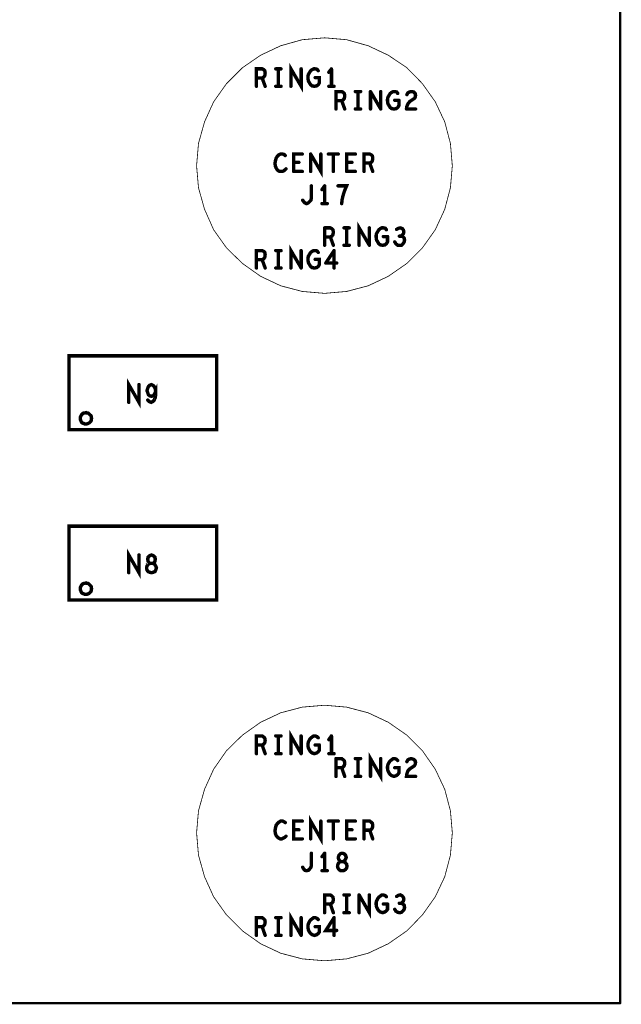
# Model space of a CAD drawing. Extents: x 23.5 to 56.6, y 21.5 to 42.6.
# Tile 36 of 38: x 50.4 to 52, y 30.2 to 32.8. Entities that reach past the tile are written whole.
import ezdxf

# ---------------------------------------------------------------- set-up
doc = ezdxf.new("R2010")
doc.units = 0
doc.layers.add('1', color=2, linetype='CONTINUOUS')

msp = doc.modelspace()

# ---------------------------------------------------------------- linework, layer by layer
at = {"layer": '1'}
for points, const_width in [([(51.994, 30.239), (26.584, 30.239), (26.584, 34.919)], 0.006), ([(51.994, 30.239), (51.994, 34.919), (26.584, 34.919)], 0.006), ([(51.551, 32.451), (51.546, 32.51), (51.531, 32.567), (51.506, 32.62), (51.472, 32.668), (51.431, 32.71), (51.382, 32.743), (51.329, 32.768), (51.272, 32.784), (51.214, 32.789), (51.155, 32.784), (51.098, 32.768), (51.045, 32.743), (50.997, 32.71), (50.955, 32.668), (50.921, 32.62), (50.897, 32.567), (50.881, 32.51), (50.876, 32.451), (50.881, 32.393), (50.897, 32.336), (50.921, 32.282), (50.955, 32.234), (50.997, 32.193), (51.045, 32.159), (51.098, 32.134), (51.155, 32.119), (51.214, 32.114), (51.272, 32.119), (51.329, 32.134), (51.382, 32.159), (51.431, 32.193), (51.472, 32.234), (51.506, 32.282), (51.531, 32.336), (51.546, 32.393), (51.551, 32.451)], 0.002), ([(51.152, 32.707), (51.152, 32.661), (51.125, 32.707), (51.125, 32.661)], 0.009), ([(51.056, 32.702), (51.053, 32.705), (51.049, 32.707), (51.034, 32.707), (51.034, 32.661)], 0.009), ([(51.049, 32.683), (51.053, 32.685), (51.056, 32.689), (51.057, 32.696), (51.056, 32.702)], 0.009), ([(51.099, 32.707), (51.085, 32.707)], 0.009), ([(51.092, 32.661), (51.092, 32.707)], 0.009), ([(51.2, 32.67), (51.197, 32.665), (51.193, 32.662), (51.187, 32.661), (51.181, 32.662), (51.177, 32.665), (51.174, 32.67), (51.171, 32.675), (51.17, 32.682), (51.17, 32.687), (51.171, 32.692), (51.174, 32.697)], 0.009), ([(51.197, 32.702), (51.194, 32.706), (51.189, 32.707), (51.185, 32.707), (51.181, 32.705), (51.177, 32.702), (51.174, 32.697)], 0.009), ([(51.232, 32.707), (51.225, 32.698)], 0.009), ([(51.232, 32.707), (51.232, 32.661)], 0.009), ([(51.034, 32.683), (51.049, 32.683), (51.057, 32.661)], 0.009), ([(51.189, 32.684), (51.2, 32.684), (51.2, 32.67)], 0.009), ([(51.099, 32.661), (51.085, 32.661)], 0.009), ([(51.239, 32.661), (51.225, 32.661)], 0.009), ([(51.244, 32.601), (51.244, 32.647), (51.259, 32.647), (51.263, 32.645), (51.266, 32.642), (51.267, 32.636), (51.266, 32.629), (51.263, 32.625), (51.259, 32.623), (51.244, 32.623)], 0.009), ([(51.309, 32.647), (51.295, 32.647)], 0.009), ([(51.302, 32.601), (51.302, 32.647)], 0.009), ([(51.335, 32.647), (51.335, 32.601)], 0.009), ([(51.362, 32.601), (51.335, 32.647)], 0.009), ([(51.362, 32.647), (51.362, 32.601)], 0.009), ([(51.384, 32.61), (51.381, 32.615), (51.38, 32.622), (51.38, 32.627), (51.381, 32.632), (51.384, 32.637), (51.387, 32.642), (51.391, 32.645), (51.395, 32.647), (51.399, 32.647), (51.404, 32.646), (51.407, 32.642)], 0.009), ([(51.431, 32.608), (51.434, 32.615), (51.439, 32.621), (51.451, 32.629), (51.453, 32.632), (51.454, 32.637), (51.453, 32.642), (51.449, 32.646), (51.443, 32.647), (51.438, 32.646), (51.434, 32.644), (51.431, 32.639)], 0.009), ([(51.259, 32.623), (51.267, 32.601)], 0.009), ([(51.41, 32.624), (51.41, 32.61), (51.407, 32.605), (51.403, 32.602), (51.397, 32.601), (51.391, 32.602), (51.387, 32.605), (51.384, 32.61)], 0.009), ([(51.41, 32.624), (51.399, 32.624)], 0.009), ([(51.295, 32.601), (51.309, 32.601)], 0.009), ([(51.431, 32.608), (51.43, 32.601)], 0.009), ([(51.43, 32.601), (51.454, 32.601)], 0.009), ([(51.11, 32.478), (51.107, 32.481), (51.103, 32.482), (51.098, 32.482), (51.093, 32.48), (51.089, 32.476)], 0.009), ([(51.132, 32.436), (51.132, 32.482), (51.155, 32.482)], 0.009), ([(51.177, 32.482), (51.177, 32.436)], 0.009), ([(51.177, 32.482), (51.204, 32.436), (51.204, 32.482)], 0.009), ([(51.224, 32.482), (51.25, 32.482)], 0.009), ([(51.237, 32.482), (51.237, 32.436)], 0.009), ([(51.272, 32.436), (51.272, 32.482), (51.295, 32.482)], 0.009), ([(51.333, 32.458), (51.337, 32.46), (51.34, 32.464), (51.341, 32.471), (51.34, 32.477), (51.337, 32.48), (51.333, 32.482), (51.318, 32.482), (51.318, 32.436)], 0.009), ([(51.089, 32.476), (51.086, 32.471), (51.084, 32.464), (51.083, 32.457), (51.084, 32.45), (51.086, 32.445), (51.089, 32.44), (51.093, 32.437), (51.097, 32.436), (51.101, 32.436), (51.105, 32.437), (51.109, 32.44), (51.112, 32.443)], 0.009), ([(51.132, 32.46), (51.146, 32.46)], 0.009), ([(51.286, 32.46), (51.272, 32.46)], 0.009), ([(51.341, 32.436), (51.333, 32.458), (51.318, 32.458)], 0.009), ([(51.155, 32.436), (51.132, 32.436)], 0.009), ([(51.272, 32.436), (51.295, 32.436)], 0.009), ([(51.178, 32.36), (51.179, 32.367), (51.179, 32.398)], 0.009), ([(51.207, 32.388), (51.214, 32.398)], 0.009), ([(51.214, 32.398), (51.214, 32.351)], 0.009), ([(51.249, 32.398), (51.272, 32.398), (51.267, 32.386), (51.264, 32.377), (51.262, 32.37), (51.26, 32.361), (51.259, 32.351)], 0.009), ([(51.178, 32.36), (51.174, 32.356), (51.171, 32.353), (51.166, 32.351), (51.162, 32.353), (51.159, 32.356), (51.156, 32.36)], 0.009), ([(51.221, 32.351), (51.207, 32.351)], 0.009), ([(51.332, 32.241), (51.305, 32.287), (51.305, 32.241)], 0.009), ([(51.214, 32.287), (51.214, 32.241)], 0.009), ([(51.229, 32.287), (51.214, 32.287)], 0.009), ([(51.237, 32.241), (51.229, 32.263), (51.233, 32.265), (51.236, 32.269), (51.237, 32.276), (51.236, 32.282), (51.233, 32.285), (51.229, 32.287)], 0.009), ([(51.265, 32.287), (51.279, 32.287)], 0.009), ([(51.272, 32.287), (51.272, 32.241)], 0.009), ([(51.332, 32.241), (51.332, 32.287)], 0.009), ([(51.38, 32.25), (51.377, 32.245), (51.373, 32.242), (51.367, 32.241), (51.361, 32.242), (51.357, 32.245), (51.354, 32.25), (51.351, 32.255), (51.35, 32.262), (51.35, 32.267), (51.351, 32.272), (51.354, 32.277), (51.357, 32.282), (51.361, 32.285), (51.365, 32.287), (51.369, 32.287), (51.374, 32.286), (51.377, 32.282)], 0.009), ([(51.404, 32.283), (51.409, 32.286), (51.414, 32.287), (51.419, 32.285), (51.422, 32.281), (51.423, 32.276), (51.422, 32.272), (51.419, 32.268), (51.416, 32.265), (51.411, 32.265)], 0.009), ([(51.214, 32.263), (51.229, 32.263)], 0.009), ([(51.38, 32.264), (51.369, 32.264)], 0.009), ([(51.38, 32.264), (51.38, 32.25)], 0.009), ([(51.412, 32.241), (51.407, 32.241), (51.402, 32.245), (51.399, 32.25)], 0.009), ([(51.416, 32.265), (51.42, 32.264), (51.424, 32.26), (51.425, 32.255), (51.424, 32.25), (51.421, 32.245), (51.417, 32.241), (51.412, 32.241)], 0.009), ([(51.056, 32.222), (51.053, 32.225), (51.049, 32.227), (51.034, 32.227), (51.034, 32.181)], 0.009), ([(51.049, 32.203), (51.053, 32.205), (51.056, 32.209), (51.057, 32.216), (51.056, 32.222)], 0.009), ([(51.099, 32.227), (51.085, 32.227)], 0.009), ([(51.092, 32.181), (51.092, 32.227)], 0.009), ([(51.152, 32.181), (51.125, 32.227), (51.125, 32.181)], 0.009), ([(51.152, 32.227), (51.152, 32.181)], 0.009), ([(51.194, 32.226), (51.189, 32.227), (51.185, 32.227), (51.181, 32.225), (51.177, 32.222), (51.174, 32.217), (51.171, 32.212), (51.17, 32.207), (51.17, 32.202), (51.171, 32.195), (51.174, 32.19), (51.177, 32.185), (51.181, 32.182), (51.187, 32.181), (51.193, 32.182), (51.197, 32.185), (51.2, 32.19), (51.2, 32.204), (51.189, 32.204)], 0.009), ([(51.197, 32.222), (51.194, 32.226)], 0.009), ([(51.217, 32.194), (51.239, 32.227)], 0.009), ([(51.239, 32.227), (51.239, 32.181)], 0.009), ([(51.279, 32.241), (51.265, 32.241)], 0.009), ([(51.034, 32.203), (51.049, 32.203), (51.057, 32.181)], 0.009), ([(51.099, 32.181), (51.085, 32.181)], 0.009), ([(51.217, 32.194), (51.246, 32.194)], 0.009), ([(50.539, 31.949), (50.539, 31.754), (50.929, 31.754), (50.929, 31.949), (50.539, 31.949)], 0.009), ([(50.697, 31.826), (50.697, 31.873), (50.724, 31.826), (50.724, 31.873)], 0.009), ([(50.747, 31.863), (50.745, 31.857), (50.747, 31.852), (50.749, 31.846), (50.753, 31.843), (50.757, 31.842), (50.762, 31.844), (50.765, 31.848)], 0.009), ([(50.747, 31.863), (50.749, 31.868), (50.752, 31.871), (50.757, 31.873), (50.761, 31.871)], 0.009), ([(50.768, 31.855), (50.767, 31.862), (50.764, 31.868), (50.761, 31.871)], 0.009), ([(50.767, 31.839), (50.768, 31.846), (50.768, 31.855), (50.765, 31.848)], 0.009), ([(50.767, 31.839), (50.764, 31.832), (50.76, 31.828), (50.756, 31.826), (50.751, 31.828), (50.747, 31.832)], 0.009), ([(50.599, 31.784), (50.598, 31.786), (50.598, 31.789), (50.597, 31.791), (50.595, 31.793), (50.593, 31.795), (50.591, 31.797), (50.589, 31.798), (50.586, 31.798), (50.584, 31.799), (50.581, 31.798), (50.579, 31.798), (50.576, 31.797), (50.574, 31.795), (50.572, 31.793), (50.571, 31.791), (50.57, 31.789), (50.569, 31.786), (50.569, 31.784), (50.569, 31.781), (50.57, 31.779), (50.571, 31.776), (50.572, 31.774), (50.574, 31.772), (50.576, 31.771), (50.579, 31.77), (50.581, 31.769), (50.584, 31.769), (50.586, 31.769), (50.589, 31.77), (50.591, 31.771), (50.593, 31.772), (50.595, 31.774), (50.597, 31.776), (50.598, 31.779), (50.598, 31.781), (50.599, 31.784)], 0.009), ([(50.929, 31.499), (50.539, 31.499), (50.539, 31.304), (50.929, 31.304), (50.929, 31.499)], 0.009), ([(50.724, 31.423), (50.724, 31.376), (50.697, 31.423), (50.697, 31.376)], 0.009), ([(50.766, 31.417), (50.762, 31.421), (50.757, 31.423), (50.752, 31.421), (50.748, 31.417), (50.747, 31.412), (50.748, 31.406), (50.751, 31.402), (50.754, 31.401), (50.749, 31.399), (50.745, 31.394), (50.744, 31.389), (50.745, 31.383), (50.748, 31.379), (50.753, 31.377), (50.757, 31.376), (50.761, 31.377), (50.766, 31.379), (50.768, 31.383), (50.77, 31.389), (50.768, 31.394), (50.765, 31.399), (50.76, 31.401), (50.754, 31.401), (50.76, 31.401), (50.763, 31.402), (50.766, 31.406), (50.767, 31.412), (50.766, 31.417)], 0.009), ([(50.599, 31.334), (50.598, 31.336), (50.598, 31.339), (50.597, 31.341), (50.595, 31.343), (50.593, 31.345), (50.591, 31.347), (50.589, 31.348), (50.586, 31.348), (50.584, 31.349), (50.581, 31.348), (50.579, 31.348), (50.576, 31.347), (50.574, 31.345), (50.572, 31.343), (50.571, 31.341), (50.57, 31.339), (50.569, 31.336), (50.569, 31.334), (50.569, 31.331), (50.57, 31.329), (50.571, 31.326), (50.572, 31.324), (50.574, 31.322), (50.576, 31.321), (50.579, 31.32), (50.581, 31.319), (50.584, 31.319), (50.586, 31.319), (50.589, 31.32), (50.591, 31.321), (50.593, 31.322), (50.595, 31.324), (50.597, 31.326), (50.598, 31.329), (50.598, 31.331), (50.599, 31.334)], 0.009), ([(51.551, 30.689), (51.546, 30.747), (51.531, 30.804), (51.506, 30.857), (51.472, 30.906), (51.431, 30.947), (51.382, 30.981), (51.329, 31.006), (51.272, 31.021), (51.214, 31.026), (51.155, 31.021), (51.098, 31.006), (51.045, 30.981), (50.997, 30.947), (50.955, 30.906), (50.921, 30.857), (50.897, 30.804), (50.881, 30.747), (50.876, 30.689), (50.881, 30.63), (50.897, 30.573), (50.921, 30.52), (50.955, 30.472), (50.997, 30.43), (51.045, 30.396), (51.098, 30.371), (51.155, 30.356), (51.214, 30.351), (51.272, 30.356), (51.329, 30.371), (51.382, 30.396), (51.431, 30.43), (51.472, 30.472), (51.506, 30.52), (51.531, 30.573), (51.546, 30.63), (51.551, 30.689)], 0.002), ([(51.152, 30.898), (51.125, 30.945), (51.125, 30.898)], 0.009), ([(51.056, 30.939), (51.053, 30.942), (51.049, 30.945), (51.034, 30.945), (51.034, 30.898)], 0.009), ([(51.034, 30.921), (51.049, 30.921), (51.053, 30.923), (51.056, 30.927), (51.057, 30.933), (51.056, 30.939)], 0.009), ([(51.049, 30.921), (51.057, 30.898)], 0.009), ([(51.099, 30.945), (51.085, 30.945)], 0.009), ([(51.092, 30.898), (51.092, 30.945)], 0.009), ([(51.152, 30.898), (51.152, 30.945)], 0.009), ([(51.2, 30.907), (51.197, 30.903), (51.193, 30.9), (51.187, 30.898), (51.181, 30.9), (51.177, 30.903), (51.174, 30.907), (51.171, 30.913), (51.17, 30.919), (51.17, 30.924), (51.171, 30.929), (51.174, 30.935), (51.177, 30.939), (51.181, 30.942), (51.185, 30.945), (51.189, 30.945), (51.194, 30.943), (51.197, 30.94)], 0.009), ([(51.2, 30.921), (51.189, 30.921)], 0.009), ([(51.2, 30.921), (51.2, 30.907)], 0.009), ([(51.232, 30.945), (51.225, 30.935)], 0.009), ([(51.232, 30.945), (51.232, 30.898)], 0.009), ([(51.099, 30.898), (51.085, 30.898)], 0.009), ([(51.239, 30.898), (51.225, 30.898)], 0.009), ([(51.335, 30.838), (51.335, 30.885), (51.362, 30.838), (51.362, 30.885)], 0.009), ([(51.244, 30.885), (51.244, 30.838)], 0.009), ([(51.263, 30.882), (51.259, 30.885), (51.244, 30.885)], 0.009), ([(51.266, 30.879), (51.263, 30.882)], 0.009), ([(51.266, 30.879), (51.267, 30.873), (51.266, 30.867), (51.263, 30.863)], 0.009), ([(51.309, 30.885), (51.295, 30.885)], 0.009), ([(51.302, 30.885), (51.302, 30.838)], 0.009), ([(51.384, 30.875), (51.381, 30.869), (51.38, 30.864), (51.38, 30.859), (51.381, 30.853), (51.384, 30.847), (51.387, 30.843), (51.391, 30.84), (51.397, 30.838), (51.403, 30.84), (51.407, 30.843), (51.41, 30.847), (51.41, 30.861), (51.399, 30.861)], 0.009), ([(51.384, 30.875), (51.387, 30.879), (51.391, 30.882), (51.395, 30.885), (51.399, 30.885), (51.404, 30.883), (51.407, 30.88)], 0.009), ([(51.431, 30.877), (51.434, 30.882), (51.438, 30.884), (51.443, 30.885), (51.449, 30.883), (51.453, 30.879), (51.454, 30.875), (51.453, 30.87), (51.451, 30.866), (51.439, 30.858), (51.434, 30.853), (51.431, 30.845), (51.43, 30.838), (51.454, 30.838)], 0.009), ([(51.244, 30.861), (51.259, 30.861), (51.267, 30.838)], 0.009), ([(51.259, 30.861), (51.263, 30.863)], 0.009), ([(51.295, 30.838), (51.309, 30.838)], 0.009), ([(51.112, 30.68), (51.109, 30.677), (51.105, 30.675), (51.101, 30.673), (51.097, 30.673), (51.093, 30.675), (51.089, 30.678), (51.086, 30.682), (51.084, 30.687), (51.083, 30.694), (51.084, 30.701), (51.086, 30.709), (51.089, 30.713), (51.093, 30.717), (51.098, 30.72), (51.103, 30.72), (51.107, 30.718), (51.11, 30.716)], 0.009), ([(51.155, 30.72), (51.132, 30.72), (51.132, 30.673), (51.155, 30.673)], 0.009), ([(51.177, 30.673), (51.177, 30.72), (51.204, 30.673), (51.204, 30.72)], 0.009), ([(51.224, 30.72), (51.25, 30.72)], 0.009), ([(51.237, 30.72), (51.237, 30.673)], 0.009), ([(51.272, 30.673), (51.272, 30.72), (51.295, 30.72)], 0.009), ([(51.337, 30.717), (51.333, 30.72), (51.318, 30.72), (51.318, 30.673)], 0.009), ([(51.333, 30.696), (51.337, 30.698), (51.34, 30.702), (51.341, 30.708), (51.34, 30.714), (51.337, 30.717)], 0.009), ([(51.146, 30.697), (51.132, 30.697)], 0.009), ([(51.286, 30.697), (51.272, 30.697)], 0.009), ([(51.318, 30.696), (51.333, 30.696), (51.341, 30.673)], 0.009), ([(51.272, 30.673), (51.295, 30.673)], 0.009), ([(51.179, 30.635), (51.179, 30.604)], 0.009), ([(51.214, 30.635), (51.207, 30.626)], 0.009), ([(51.214, 30.589), (51.214, 30.635)], 0.009), ([(51.256, 30.634), (51.252, 30.63), (51.25, 30.624), (51.251, 30.619), (51.254, 30.615), (51.257, 30.613), (51.252, 30.611), (51.249, 30.606), (51.248, 30.601)], 0.009), ([(51.248, 30.601), (51.249, 30.596), (51.252, 30.592), (51.256, 30.589), (51.26, 30.589), (51.264, 30.589), (51.269, 30.592), (51.272, 30.596), (51.273, 30.601), (51.272, 30.606), (51.268, 30.611), (51.263, 30.613), (51.257, 30.613), (51.263, 30.613), (51.266, 30.615), (51.269, 30.619), (51.271, 30.624), (51.269, 30.63), (51.265, 30.634)], 0.009), ([(51.256, 30.634), (51.26, 30.635), (51.265, 30.634)], 0.009), ([(51.156, 30.598), (51.159, 30.593), (51.162, 30.59), (51.166, 30.589), (51.171, 30.59), (51.174, 30.593), (51.178, 30.598), (51.179, 30.604)], 0.009), ([(51.207, 30.589), (51.221, 30.589)], 0.009), ([(51.236, 30.519), (51.233, 30.522), (51.229, 30.525), (51.214, 30.525), (51.214, 30.478)], 0.009), ([(51.229, 30.501), (51.233, 30.503), (51.236, 30.507), (51.237, 30.513), (51.236, 30.519)], 0.009), ([(51.279, 30.525), (51.265, 30.525)], 0.009), ([(51.272, 30.478), (51.272, 30.525)], 0.009), ([(51.305, 30.525), (51.305, 30.478)], 0.009), ([(51.305, 30.525), (51.332, 30.478), (51.332, 30.525)], 0.009), ([(51.354, 30.515), (51.351, 30.509), (51.35, 30.504), (51.35, 30.499), (51.351, 30.493), (51.354, 30.487), (51.357, 30.483)], 0.009), ([(51.354, 30.515), (51.357, 30.519), (51.361, 30.522), (51.365, 30.525)], 0.009), ([(51.365, 30.525), (51.369, 30.525), (51.374, 30.523), (51.377, 30.52)], 0.009), ([(51.416, 30.503), (51.419, 30.505), (51.422, 30.509), (51.423, 30.514), (51.422, 30.518), (51.419, 30.522), (51.414, 30.525), (51.409, 30.524), (51.404, 30.521)], 0.009), ([(51.214, 30.501), (51.229, 30.501), (51.237, 30.478)], 0.009), ([(51.279, 30.478), (51.265, 30.478)], 0.009), ([(51.38, 30.501), (51.38, 30.487), (51.377, 30.483), (51.373, 30.48), (51.367, 30.478), (51.361, 30.48), (51.357, 30.483)], 0.009), ([(51.38, 30.501), (51.369, 30.501)], 0.009), ([(51.399, 30.487), (51.402, 30.482), (51.407, 30.479), (51.412, 30.478), (51.417, 30.479), (51.421, 30.483), (51.424, 30.487), (51.425, 30.492), (51.424, 30.498), (51.42, 30.501), (51.416, 30.503), (51.411, 30.503)], 0.009), ([(51.056, 30.459), (51.053, 30.462), (51.049, 30.465), (51.034, 30.465), (51.034, 30.418)], 0.009), ([(51.049, 30.441), (51.053, 30.443), (51.056, 30.447), (51.057, 30.453), (51.056, 30.459)], 0.009), ([(51.099, 30.465), (51.085, 30.465)], 0.009), ([(51.092, 30.418), (51.092, 30.465)], 0.009), ([(51.152, 30.418), (51.125, 30.465), (51.125, 30.418)], 0.009), ([(51.152, 30.465), (51.152, 30.418)], 0.009), ([(51.197, 30.46), (51.194, 30.463), (51.189, 30.465), (51.185, 30.465), (51.181, 30.462), (51.177, 30.459), (51.174, 30.455), (51.171, 30.449), (51.17, 30.444), (51.17, 30.439), (51.171, 30.433), (51.174, 30.427), (51.177, 30.423), (51.181, 30.42), (51.187, 30.418), (51.193, 30.42), (51.197, 30.423), (51.2, 30.427), (51.2, 30.441), (51.189, 30.441)], 0.009), ([(51.246, 30.431), (51.217, 30.431), (51.239, 30.465)], 0.009), ([(51.239, 30.465), (51.239, 30.418)], 0.009), ([(51.034, 30.441), (51.049, 30.441), (51.057, 30.418)], 0.009), ([(51.099, 30.418), (51.085, 30.418)], 0.009)]:
    msp.add_lwpolyline(points, dxfattribs=dict(at, const_width=const_width))
for points, const_width in [([(51.05825, 32.702, 1), (51.05375, 32.702, 1)], 0.0045), ([(51.05825, 32.702, 1), (51.05375, 32.702, 1)], 0.0045), ([(51.08725, 32.707, 1), (51.08275, 32.707, 1)], 0.0045), ([(51.09425, 32.707, 1), (51.08975, 32.707, 1)], 0.0045), ([(51.10125, 32.707, 1), (51.09675, 32.707, 1)], 0.0045), ([(51.15425, 32.707, 1), (51.14975, 32.707, 1)], 0.0045), ([(51.17625, 32.697, 1), (51.17175, 32.697, 1)], 0.0045), ([(51.17625, 32.697, 1), (51.17175, 32.697, 1)], 0.0045), ([(51.19925, 32.702, 1), (51.19475, 32.702, 1)], 0.0045), ([(51.22725, 32.698, 1), (51.22275, 32.698, 1)], 0.0045), ([(51.23425, 32.707, 1), (51.22975, 32.707, 1)], 0.0045), ([(51.23425, 32.707, 1), (51.22975, 32.707, 1)], 0.0045), ([(51.03625, 32.683, 1), (51.03175, 32.683, 1)], 0.0045), ([(51.05125, 32.683, 1), (51.04675, 32.683, 1)], 0.0045), ([(51.19125, 32.684, 1), (51.18675, 32.684, 1)], 0.0045), ([(51.20225, 32.67, 1), (51.19775, 32.67, 1)], 0.0045), ([(51.20225, 32.67, 1), (51.19775, 32.67, 1)], 0.0045), ([(51.03625, 32.661, 1), (51.03175, 32.661, 1)], 0.0045), ([(51.05925, 32.661, 1), (51.05475, 32.661, 1)], 0.0045), ([(51.08725, 32.661, 1), (51.08275, 32.661, 1)], 0.0045), ([(51.09425, 32.661, 1), (51.08975, 32.661, 1)], 0.0045), ([(51.10125, 32.661, 1), (51.09675, 32.661, 1)], 0.0045), ([(51.12725, 32.661, 1), (51.12275, 32.661, 1)], 0.0045), ([(51.22725, 32.661, 1), (51.22275, 32.661, 1)], 0.0045), ([(51.23425, 32.661, 1), (51.22975, 32.661, 1)], 0.0045), ([(51.24125, 32.661, 1), (51.23675, 32.661, 1)], 0.0045), ([(51.29725, 32.647, 1), (51.29275, 32.647, 1)], 0.0045), ([(51.30425, 32.647, 1), (51.29975, 32.647, 1)], 0.0045), ([(51.31125, 32.647, 1), (51.30675, 32.647, 1)], 0.0045), ([(51.33725, 32.647, 1), (51.33275, 32.647, 1)], 0.0045), ([(51.33725, 32.647, 1), (51.33275, 32.647, 1)], 0.0045), ([(51.36425, 32.647, 1), (51.35975, 32.647, 1)], 0.0045), ([(51.40925, 32.642, 1), (51.40475, 32.642, 1)], 0.0045), ([(51.43325, 32.639, 1), (51.42875, 32.639, 1)], 0.0045), ([(51.24625, 32.623, 1), (51.24175, 32.623, 1)], 0.0045), ([(51.26125, 32.623, 1), (51.25675, 32.623, 1)], 0.0045), ([(51.40125, 32.624, 1), (51.39675, 32.624, 1)], 0.0045), ([(51.41225, 32.624, 1), (51.40775, 32.624, 1)], 0.0045), ([(51.41225, 32.624, 1), (51.40775, 32.624, 1)], 0.0045), ([(51.24625, 32.601, 1), (51.24175, 32.601, 1)], 0.0045), ([(51.26925, 32.601, 1), (51.26475, 32.601, 1)], 0.0045), ([(51.29725, 32.601, 1), (51.29275, 32.601, 1)], 0.0045), ([(51.30425, 32.601, 1), (51.29975, 32.601, 1)], 0.0045), ([(51.31125, 32.601, 1), (51.30675, 32.601, 1)], 0.0045), ([(51.33725, 32.601, 1), (51.33275, 32.601, 1)], 0.0045), ([(51.36425, 32.601, 1), (51.35975, 32.601, 1)], 0.0045), ([(51.36425, 32.601, 1), (51.35975, 32.601, 1)], 0.0045), ([(51.38625, 32.61, 1), (51.38175, 32.61, 1)], 0.0045), ([(51.38625, 32.61, 1), (51.38175, 32.61, 1)], 0.0045), ([(51.43225, 32.601, 1), (51.42775, 32.601, 1)], 0.0045), ([(51.43225, 32.601, 1), (51.42775, 32.601, 1)], 0.0045), ([(51.43325, 32.608, 1), (51.42875, 32.608, 1)], 0.0045), ([(51.43325, 32.608, 1), (51.42875, 32.608, 1)], 0.0045), ([(51.45625, 32.601, 1), (51.45175, 32.601, 1)], 0.0045), ([(51.15725, 32.482, 1), (51.15275, 32.482, 1)], 0.0045), ([(51.17925, 32.482, 1), (51.17475, 32.482, 1)], 0.0045), ([(51.17925, 32.482, 1), (51.17475, 32.482, 1)], 0.0045), ([(51.20625, 32.482, 1), (51.20175, 32.482, 1)], 0.0045), ([(51.22625, 32.482, 1), (51.22175, 32.482, 1)], 0.0045), ([(51.23925, 32.482, 1), (51.23475, 32.482, 1)], 0.0045), ([(51.25225, 32.482, 1), (51.24775, 32.482, 1)], 0.0045), ([(51.29725, 32.482, 1), (51.29275, 32.482, 1)], 0.0045), ([(51.09125, 32.476, 1), (51.08675, 32.476, 1)], 0.0045), ([(51.09125, 32.476, 1), (51.08675, 32.476, 1)], 0.0045), ([(51.11225, 32.478, 1), (51.10775, 32.478, 1)], 0.0045), ([(51.13425, 32.46, 1), (51.12975, 32.46, 1)], 0.0045), ([(51.14825, 32.46, 1), (51.14375, 32.46, 1)], 0.0045), ([(51.27425, 32.46, 1), (51.26975, 32.46, 1)], 0.0045), ([(51.28825, 32.46, 1), (51.28375, 32.46, 1)], 0.0045), ([(51.32025, 32.458, 1), (51.31575, 32.458, 1)], 0.0045), ([(51.33525, 32.458, 1), (51.33075, 32.458, 1)], 0.0045), ([(51.11425, 32.443, 1), (51.10975, 32.443, 1)], 0.0045), ([(51.13425, 32.436, 1), (51.12975, 32.436, 1)], 0.0045), ([(51.13425, 32.436, 1), (51.12975, 32.436, 1)], 0.0045), ([(51.15725, 32.436, 1), (51.15275, 32.436, 1)], 0.0045), ([(51.17925, 32.436, 1), (51.17475, 32.436, 1)], 0.0045), ([(51.23925, 32.436, 1), (51.23475, 32.436, 1)], 0.0045), ([(51.27425, 32.436, 1), (51.26975, 32.436, 1)], 0.0045), ([(51.27425, 32.436, 1), (51.26975, 32.436, 1)], 0.0045), ([(51.29725, 32.436, 1), (51.29275, 32.436, 1)], 0.0045), ([(51.32025, 32.436, 1), (51.31575, 32.436, 1)], 0.0045), ([(51.34325, 32.436, 1), (51.33875, 32.436, 1)], 0.0045), ([(51.5515, 32.451, 1), (51.5505, 32.451, 1)], 0.001), ([(51.5515, 32.451, 1), (51.5505, 32.451, 1)], 0.001), ([(51.18125, 32.398, 1), (51.17675, 32.398, 1)], 0.0045), ([(51.20925, 32.388, 1), (51.20475, 32.388, 1)], 0.0045), ([(51.21625, 32.398, 1), (51.21175, 32.398, 1)], 0.0045), ([(51.21625, 32.398, 1), (51.21175, 32.398, 1)], 0.0045), ([(51.25125, 32.398, 1), (51.24675, 32.398, 1)], 0.0045), ([(51.15825, 32.36, 1), (51.15375, 32.36, 1)], 0.0045), ([(51.18025, 32.36, 1), (51.17575, 32.36, 1)], 0.0045), ([(51.18025, 32.36, 1), (51.17575, 32.36, 1)], 0.0045), ([(51.20925, 32.351, 1), (51.20475, 32.351, 1)], 0.0045), ([(51.21625, 32.351, 1), (51.21175, 32.351, 1)], 0.0045), ([(51.22325, 32.351, 1), (51.21875, 32.351, 1)], 0.0045), ([(51.26125, 32.351, 1), (51.25675, 32.351, 1)], 0.0045), ([(51.21625, 32.287, 1), (51.21175, 32.287, 1)], 0.0045), ([(51.21625, 32.287, 1), (51.21175, 32.287, 1)], 0.0045), ([(51.23125, 32.287, 1), (51.22675, 32.287, 1)], 0.0045), ([(51.23125, 32.287, 1), (51.22675, 32.287, 1)], 0.0045), ([(51.26725, 32.287, 1), (51.26275, 32.287, 1)], 0.0045), ([(51.27425, 32.287, 1), (51.26975, 32.287, 1)], 0.0045), ([(51.28125, 32.287, 1), (51.27675, 32.287, 1)], 0.0045), ([(51.33425, 32.287, 1), (51.32975, 32.287, 1)], 0.0045), ([(51.37925, 32.282, 1), (51.37475, 32.282, 1)], 0.0045), ([(51.40625, 32.283, 1), (51.40175, 32.283, 1)], 0.0045), ([(51.21625, 32.263, 1), (51.21175, 32.263, 1)], 0.0045), ([(51.23125, 32.263, 1), (51.22675, 32.263, 1)], 0.0045), ([(51.37125, 32.264, 1), (51.36675, 32.264, 1)], 0.0045), ([(51.38225, 32.264, 1), (51.37775, 32.264, 1)], 0.0045), ([(51.38225, 32.264, 1), (51.37775, 32.264, 1)], 0.0045), ([(51.38225, 32.25, 1), (51.37775, 32.25, 1)], 0.0045), ([(51.38225, 32.25, 1), (51.37775, 32.25, 1)], 0.0045), ([(51.40125, 32.25, 1), (51.39675, 32.25, 1)], 0.0045), ([(51.41325, 32.265, 1), (51.40875, 32.265, 1)], 0.0045), ([(51.41825, 32.265, 1), (51.41375, 32.265, 1)], 0.0045), ([(51.05825, 32.222, 1), (51.05375, 32.222, 1)], 0.0045), ([(51.05825, 32.222, 1), (51.05375, 32.222, 1)], 0.0045), ([(51.08725, 32.227, 1), (51.08275, 32.227, 1)], 0.0045), ([(51.09425, 32.227, 1), (51.08975, 32.227, 1)], 0.0045), ([(51.10125, 32.227, 1), (51.09675, 32.227, 1)], 0.0045), ([(51.15425, 32.227, 1), (51.14975, 32.227, 1)], 0.0045), ([(51.19625, 32.226, 1), (51.19175, 32.226, 1)], 0.0045), ([(51.19625, 32.226, 1), (51.19175, 32.226, 1)], 0.0045), ([(51.19925, 32.222, 1), (51.19475, 32.222, 1)], 0.0045), ([(51.21625, 32.241, 1), (51.21175, 32.241, 1)], 0.0045), ([(51.23925, 32.241, 1), (51.23475, 32.241, 1)], 0.0045), ([(51.24125, 32.227, 1), (51.23675, 32.227, 1)], 0.0045), ([(51.24125, 32.227, 1), (51.23675, 32.227, 1)], 0.0045), ([(51.26725, 32.241, 1), (51.26275, 32.241, 1)], 0.0045), ([(51.27425, 32.241, 1), (51.26975, 32.241, 1)], 0.0045), ([(51.28125, 32.241, 1), (51.27675, 32.241, 1)], 0.0045), ([(51.30725, 32.241, 1), (51.30275, 32.241, 1)], 0.0045), ([(51.33425, 32.241, 1), (51.32975, 32.241, 1)], 0.0045), ([(51.33425, 32.241, 1), (51.32975, 32.241, 1)], 0.0045), ([(51.41425, 32.241, 1), (51.40975, 32.241, 1)], 0.0045), ([(51.41425, 32.241, 1), (51.40975, 32.241, 1)], 0.0045), ([(51.03625, 32.203, 1), (51.03175, 32.203, 1)], 0.0045), ([(51.05125, 32.203, 1), (51.04675, 32.203, 1)], 0.0045), ([(51.19125, 32.204, 1), (51.18675, 32.204, 1)], 0.0045), ([(51.03625, 32.181, 1), (51.03175, 32.181, 1)], 0.0045), ([(51.05925, 32.181, 1), (51.05475, 32.181, 1)], 0.0045), ([(51.08725, 32.181, 1), (51.08275, 32.181, 1)], 0.0045), ([(51.09425, 32.181, 1), (51.08975, 32.181, 1)], 0.0045), ([(51.10125, 32.181, 1), (51.09675, 32.181, 1)], 0.0045), ([(51.12725, 32.181, 1), (51.12275, 32.181, 1)], 0.0045), ([(51.15425, 32.181, 1), (51.14975, 32.181, 1)], 0.0045), ([(51.15425, 32.181, 1), (51.14975, 32.181, 1)], 0.0045), ([(51.21925, 32.194, 1), (51.21475, 32.194, 1)], 0.0045), ([(51.21925, 32.194, 1), (51.21475, 32.194, 1)], 0.0045), ([(51.24125, 32.181, 1), (51.23675, 32.181, 1)], 0.0045), ([(51.24825, 32.194, 1), (51.24375, 32.194, 1)], 0.0045), ([(50.54125, 31.949, 1), (50.53675, 31.949, 1)], 0.0045), ([(50.54125, 31.949, 1), (50.53675, 31.949, 1)], 0.0045), ([(50.72625, 31.873, 1), (50.72175, 31.873, 1)], 0.0045), ([(50.74925, 31.863, 1), (50.74475, 31.863, 1)], 0.0045), ([(50.74925, 31.863, 1), (50.74475, 31.863, 1)], 0.0045), ([(50.76325, 31.871, 1), (50.75875, 31.871, 1)], 0.0045), ([(50.76325, 31.871, 1), (50.75875, 31.871, 1)], 0.0045), ([(50.74925, 31.832, 1), (50.74475, 31.832, 1)], 0.0045), ([(50.76725, 31.848, 1), (50.76275, 31.848, 1)], 0.0045), ([(50.76725, 31.848, 1), (50.76275, 31.848, 1)], 0.0045), ([(50.76925, 31.839, 1), (50.76475, 31.839, 1)], 0.0045), ([(50.76925, 31.839, 1), (50.76475, 31.839, 1)], 0.0045), ([(50.77025, 31.855, 1), (50.76575, 31.855, 1)], 0.0045), ([(50.69925, 31.826, 1), (50.69475, 31.826, 1)], 0.0045), ([(50.60125, 31.784, 1), (50.59675, 31.784, 1)], 0.0045), ([(50.60125, 31.784, 1), (50.59675, 31.784, 1)], 0.0045), ([(50.93125, 31.499, 1), (50.92675, 31.499, 1)], 0.0045), ([(50.93125, 31.499, 1), (50.92675, 31.499, 1)], 0.0045), ([(50.72625, 31.423, 1), (50.72175, 31.423, 1)], 0.0045), ([(50.76825, 31.417, 1), (50.76375, 31.417, 1)], 0.0045), ([(50.76825, 31.417, 1), (50.76375, 31.417, 1)], 0.0045), ([(50.69925, 31.376, 1), (50.69475, 31.376, 1)], 0.0045), ([(50.60125, 31.334, 1), (50.59675, 31.334, 1)], 0.0045), ([(50.60125, 31.334, 1), (50.59675, 31.334, 1)], 0.0045), ([(51.03625, 30.921, 1), (51.03175, 30.921, 1)], 0.0045), ([(51.05125, 30.921, 1), (51.04675, 30.921, 1)], 0.0045), ([(51.05825, 30.939, 1), (51.05375, 30.939, 1)], 0.0045), ([(51.05825, 30.939, 1), (51.05375, 30.939, 1)], 0.0045), ([(51.08725, 30.945, 1), (51.08275, 30.945, 1)], 0.0045), ([(51.09425, 30.945, 1), (51.08975, 30.945, 1)], 0.0045), ([(51.10125, 30.945, 1), (51.09675, 30.945, 1)], 0.0045), ([(51.15425, 30.945, 1), (51.14975, 30.945, 1)], 0.0045), ([(51.19125, 30.921, 1), (51.18675, 30.921, 1)], 0.0045), ([(51.19925, 30.94, 1), (51.19475, 30.94, 1)], 0.0045), ([(51.20225, 30.921, 1), (51.19775, 30.921, 1)], 0.0045), ([(51.20225, 30.921, 1), (51.19775, 30.921, 1)], 0.0045), ([(51.22725, 30.935, 1), (51.22275, 30.935, 1)], 0.0045), ([(51.23425, 30.945, 1), (51.22975, 30.945, 1)], 0.0045), ([(51.23425, 30.945, 1), (51.22975, 30.945, 1)], 0.0045), ([(51.03625, 30.898, 1), (51.03175, 30.898, 1)], 0.0045), ([(51.05925, 30.898, 1), (51.05475, 30.898, 1)], 0.0045), ([(51.08725, 30.898, 1), (51.08275, 30.898, 1)], 0.0045), ([(51.09425, 30.898, 1), (51.08975, 30.898, 1)], 0.0045), ([(51.10125, 30.898, 1), (51.09675, 30.898, 1)], 0.0045), ([(51.12725, 30.898, 1), (51.12275, 30.898, 1)], 0.0045), ([(51.15425, 30.898, 1), (51.14975, 30.898, 1)], 0.0045), ([(51.15425, 30.898, 1), (51.14975, 30.898, 1)], 0.0045), ([(51.20225, 30.907, 1), (51.19775, 30.907, 1)], 0.0045), ([(51.20225, 30.907, 1), (51.19775, 30.907, 1)], 0.0045), ([(51.22725, 30.898, 1), (51.22275, 30.898, 1)], 0.0045), ([(51.23425, 30.898, 1), (51.22975, 30.898, 1)], 0.0045), ([(51.24125, 30.898, 1), (51.23675, 30.898, 1)], 0.0045), ([(51.24625, 30.885, 1), (51.24175, 30.885, 1)], 0.0045), ([(51.24625, 30.885, 1), (51.24175, 30.885, 1)], 0.0045), ([(51.26525, 30.882, 1), (51.26075, 30.882, 1)], 0.0045), ([(51.26525, 30.882, 1), (51.26075, 30.882, 1)], 0.0045), ([(51.26825, 30.879, 1), (51.26375, 30.879, 1)], 0.0045), ([(51.26825, 30.879, 1), (51.26375, 30.879, 1)], 0.0045), ([(51.29725, 30.885, 1), (51.29275, 30.885, 1)], 0.0045), ([(51.30425, 30.885, 1), (51.29975, 30.885, 1)], 0.0045), ([(51.31125, 30.885, 1), (51.30675, 30.885, 1)], 0.0045), ([(51.36425, 30.885, 1), (51.35975, 30.885, 1)], 0.0045), ([(51.38625, 30.875, 1), (51.38175, 30.875, 1)], 0.0045), ([(51.38625, 30.875, 1), (51.38175, 30.875, 1)], 0.0045), ([(51.40925, 30.88, 1), (51.40475, 30.88, 1)], 0.0045), ([(51.43325, 30.877, 1), (51.42875, 30.877, 1)], 0.0045), ([(51.24625, 30.861, 1), (51.24175, 30.861, 1)], 0.0045), ([(51.26125, 30.861, 1), (51.25675, 30.861, 1)], 0.0045), ([(51.26525, 30.863, 1), (51.26075, 30.863, 1)], 0.0045), ([(51.26525, 30.863, 1), (51.26075, 30.863, 1)], 0.0045), ([(51.40125, 30.861, 1), (51.39675, 30.861, 1)], 0.0045), ([(51.24625, 30.838, 1), (51.24175, 30.838, 1)], 0.0045), ([(51.26925, 30.838, 1), (51.26475, 30.838, 1)], 0.0045), ([(51.29725, 30.838, 1), (51.29275, 30.838, 1)], 0.0045), ([(51.30425, 30.838, 1), (51.29975, 30.838, 1)], 0.0045), ([(51.31125, 30.838, 1), (51.30675, 30.838, 1)], 0.0045), ([(51.33725, 30.838, 1), (51.33275, 30.838, 1)], 0.0045), ([(51.45625, 30.838, 1), (51.45175, 30.838, 1)], 0.0045), ([(51.11225, 30.716, 1), (51.10775, 30.716, 1)], 0.0045), ([(51.15725, 30.72, 1), (51.15275, 30.72, 1)], 0.0045), ([(51.20625, 30.72, 1), (51.20175, 30.72, 1)], 0.0045), ([(51.22625, 30.72, 1), (51.22175, 30.72, 1)], 0.0045), ([(51.23925, 30.72, 1), (51.23475, 30.72, 1)], 0.0045), ([(51.25225, 30.72, 1), (51.24775, 30.72, 1)], 0.0045), ([(51.29725, 30.72, 1), (51.29275, 30.72, 1)], 0.0045), ([(51.33925, 30.717, 1), (51.33475, 30.717, 1)], 0.0045), ([(51.33925, 30.717, 1), (51.33475, 30.717, 1)], 0.0045), ([(51.13425, 30.697, 1), (51.12975, 30.697, 1)], 0.0045), ([(51.14825, 30.697, 1), (51.14375, 30.697, 1)], 0.0045), ([(51.27425, 30.697, 1), (51.26975, 30.697, 1)], 0.0045), ([(51.28825, 30.697, 1), (51.28375, 30.697, 1)], 0.0045), ([(51.32025, 30.696, 1), (51.31575, 30.696, 1)], 0.0045), ([(51.33525, 30.696, 1), (51.33075, 30.696, 1)], 0.0045), ([(51.11425, 30.68, 1), (51.10975, 30.68, 1)], 0.0045), ([(51.15725, 30.673, 1), (51.15275, 30.673, 1)], 0.0045), ([(51.17925, 30.673, 1), (51.17475, 30.673, 1)], 0.0045), ([(51.23925, 30.673, 1), (51.23475, 30.673, 1)], 0.0045), ([(51.27425, 30.673, 1), (51.26975, 30.673, 1)], 0.0045), ([(51.27425, 30.673, 1), (51.26975, 30.673, 1)], 0.0045), ([(51.29725, 30.673, 1), (51.29275, 30.673, 1)], 0.0045), ([(51.32025, 30.673, 1), (51.31575, 30.673, 1)], 0.0045), ([(51.34325, 30.673, 1), (51.33875, 30.673, 1)], 0.0045), ([(51.5515, 30.689, 1), (51.5505, 30.689, 1)], 0.001), ([(51.5515, 30.689, 1), (51.5505, 30.689, 1)], 0.001), ([(51.18125, 30.635, 1), (51.17675, 30.635, 1)], 0.0045), ([(51.21625, 30.635, 1), (51.21175, 30.635, 1)], 0.0045), ([(51.21625, 30.635, 1), (51.21175, 30.635, 1)], 0.0045), ([(51.25825, 30.634, 1), (51.25375, 30.634, 1)], 0.0045), ([(51.25825, 30.634, 1), (51.25375, 30.634, 1)], 0.0045), ([(51.26725, 30.634, 1), (51.26275, 30.634, 1)], 0.0045), ([(51.26725, 30.634, 1), (51.26275, 30.634, 1)], 0.0045), ([(51.20925, 30.626, 1), (51.20475, 30.626, 1)], 0.0045), ([(51.15825, 30.598, 1), (51.15375, 30.598, 1)], 0.0045), ([(51.18125, 30.604, 1), (51.17675, 30.604, 1)], 0.0045), ([(51.18125, 30.604, 1), (51.17675, 30.604, 1)], 0.0045), ([(51.20925, 30.589, 1), (51.20475, 30.589, 1)], 0.0045), ([(51.21625, 30.589, 1), (51.21175, 30.589, 1)], 0.0045), ([(51.22325, 30.589, 1), (51.21875, 30.589, 1)], 0.0045), ([(51.25025, 30.601, 1), (51.24575, 30.601, 1)], 0.0045), ([(51.25025, 30.601, 1), (51.24575, 30.601, 1)], 0.0045), ([(51.23825, 30.519, 1), (51.23375, 30.519, 1)], 0.0045), ([(51.23825, 30.519, 1), (51.23375, 30.519, 1)], 0.0045), ([(51.26725, 30.525, 1), (51.26275, 30.525, 1)], 0.0045), ([(51.27425, 30.525, 1), (51.26975, 30.525, 1)], 0.0045), ([(51.28125, 30.525, 1), (51.27675, 30.525, 1)], 0.0045), ([(51.30725, 30.525, 1), (51.30275, 30.525, 1)], 0.0045), ([(51.30725, 30.525, 1), (51.30275, 30.525, 1)], 0.0045), ([(51.33425, 30.525, 1), (51.32975, 30.525, 1)], 0.0045), ([(51.35625, 30.515, 1), (51.35175, 30.515, 1)], 0.0045), ([(51.35625, 30.515, 1), (51.35175, 30.515, 1)], 0.0045), ([(51.36725, 30.525, 1), (51.36275, 30.525, 1)], 0.0045), ([(51.36725, 30.525, 1), (51.36275, 30.525, 1)], 0.0045), ([(51.37925, 30.52, 1), (51.37475, 30.52, 1)], 0.0045), ([(51.40625, 30.521, 1), (51.40175, 30.521, 1)], 0.0045), ([(51.21625, 30.501, 1), (51.21175, 30.501, 1)], 0.0045), ([(51.21625, 30.478, 1), (51.21175, 30.478, 1)], 0.0045), ([(51.23125, 30.501, 1), (51.22675, 30.501, 1)], 0.0045), ([(51.23925, 30.478, 1), (51.23475, 30.478, 1)], 0.0045), ([(51.26725, 30.478, 1), (51.26275, 30.478, 1)], 0.0045), ([(51.27425, 30.478, 1), (51.26975, 30.478, 1)], 0.0045), ([(51.28125, 30.478, 1), (51.27675, 30.478, 1)], 0.0045), ([(51.30725, 30.478, 1), (51.30275, 30.478, 1)], 0.0045), ([(51.35925, 30.483, 1), (51.35475, 30.483, 1)], 0.0045), ([(51.35925, 30.483, 1), (51.35475, 30.483, 1)], 0.0045), ([(51.37125, 30.501, 1), (51.36675, 30.501, 1)], 0.0045), ([(51.38225, 30.501, 1), (51.37775, 30.501, 1)], 0.0045), ([(51.38225, 30.501, 1), (51.37775, 30.501, 1)], 0.0045), ([(51.40125, 30.487, 1), (51.39675, 30.487, 1)], 0.0045), ([(51.41325, 30.503, 1), (51.40875, 30.503, 1)], 0.0045), ([(51.41825, 30.503, 1), (51.41375, 30.503, 1)], 0.0045), ([(51.05825, 30.459, 1), (51.05375, 30.459, 1)], 0.0045), ([(51.05825, 30.459, 1), (51.05375, 30.459, 1)], 0.0045), ([(51.08725, 30.465, 1), (51.08275, 30.465, 1)], 0.0045), ([(51.09425, 30.465, 1), (51.08975, 30.465, 1)], 0.0045), ([(51.10125, 30.465, 1), (51.09675, 30.465, 1)], 0.0045), ([(51.15425, 30.465, 1), (51.14975, 30.465, 1)], 0.0045), ([(51.19925, 30.46, 1), (51.19475, 30.46, 1)], 0.0045), ([(51.24125, 30.465, 1), (51.23675, 30.465, 1)], 0.0045), ([(51.24125, 30.465, 1), (51.23675, 30.465, 1)], 0.0045), ([(51.03625, 30.441, 1), (51.03175, 30.441, 1)], 0.0045), ([(51.05125, 30.441, 1), (51.04675, 30.441, 1)], 0.0045), ([(51.19125, 30.441, 1), (51.18675, 30.441, 1)], 0.0045), ([(51.24825, 30.431, 1), (51.24375, 30.431, 1)], 0.0045), ([(51.03625, 30.418, 1), (51.03175, 30.418, 1)], 0.0045), ([(51.05925, 30.418, 1), (51.05475, 30.418, 1)], 0.0045), ([(51.08725, 30.418, 1), (51.08275, 30.418, 1)], 0.0045), ([(51.09425, 30.418, 1), (51.08975, 30.418, 1)], 0.0045), ([(51.10125, 30.418, 1), (51.09675, 30.418, 1)], 0.0045), ([(51.12725, 30.418, 1), (51.12275, 30.418, 1)], 0.0045), ([(51.15425, 30.418, 1), (51.14975, 30.418, 1)], 0.0045), ([(51.15425, 30.418, 1), (51.14975, 30.418, 1)], 0.0045), ([(51.24125, 30.418, 1), (51.23675, 30.418, 1)], 0.0045), ([(51.9955, 30.239, 1), (51.9925, 30.239, 1)], 0.003), ([(51.9955, 30.239, 1), (51.9925, 30.239, 1)], 0.003)]:
    msp.add_lwpolyline(points, format="xyb", close=True, dxfattribs=dict(at, const_width=const_width))

doc.saveas('drawing.dxf')
